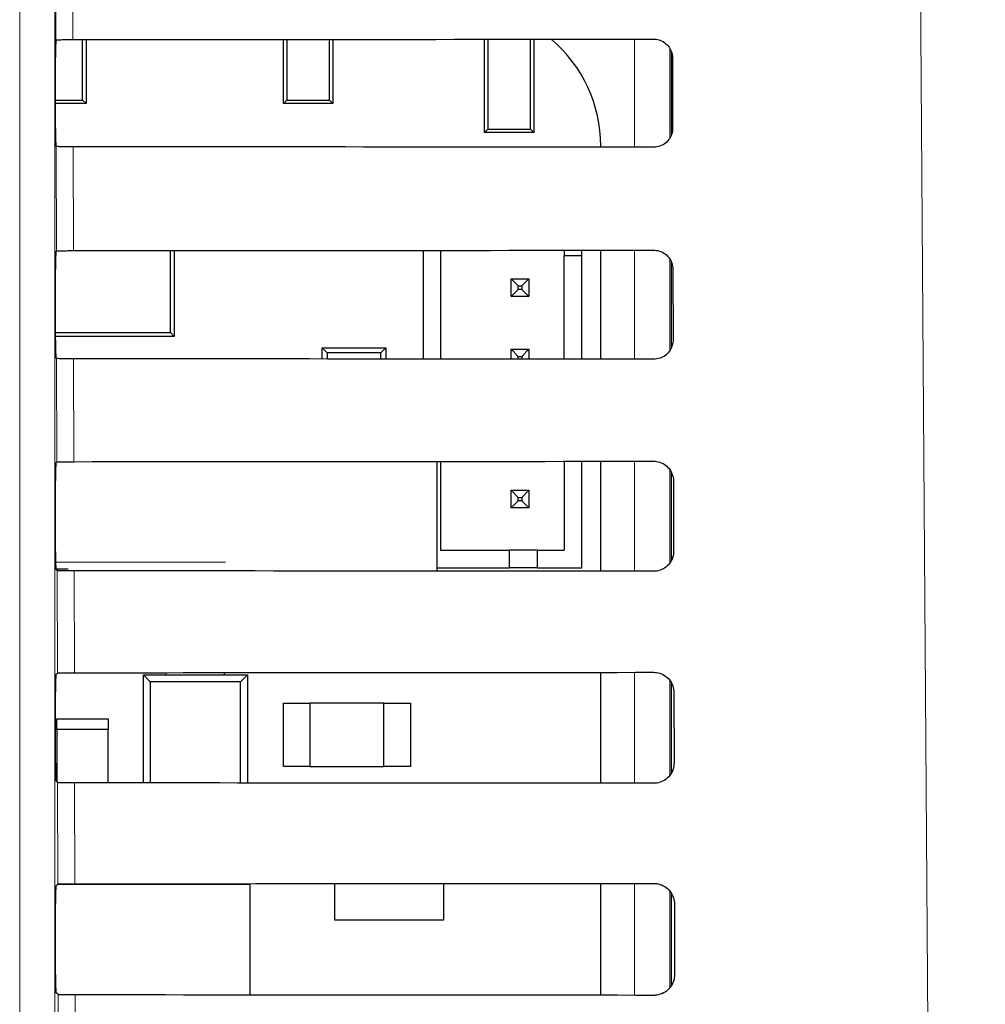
# Paper-space layout 'Blatt3' of a CAD drawing. Header units: millimetres. Extents: x 5 to 418, y 2 to 292.
# Tile 29 of 50: x 98.51 to 107.64, y 223.13 to 232.44. Entities that reach past the tile are written whole.
import ezdxf

# ---------------------------------------------------------------- set-up
doc = ezdxf.new("R2010")
doc.units = ezdxf.units.MM
doc.layers.add('SLD-0', color=7, linetype='Continuous')
doc.styles.add('SLDTEXTSTYLE0', font='TXT', dxfattribs={"width": 0.605})
doc.dimstyles.new('SLDDIMSTYLE0', dxfattribs={"dimtxt": 4.10931, "dimasz": 3.5, "dimexe": 0, "dimexo": 0.0625, "dimgap": 1.027327, "dimtad": 1, "dimlfac": 3, "dimrnd": 1e-09, "dimzin": 12, "dimdsep": 46, "dimtxsty": 'SLDTEXTSTYLE0', "dimsah": 1, "dimcen": 0.09, "dimadec": 0, "dimazin": 3, "dimtfac": 1, "dimtofl": 0, "dimtmove": 0, "dimatfit": 3, "dimfxl": 1, "dimfrac": 2, "dimtolj": 1, "dimtzin": 12, "dimarcsym": 0})

# ---------------------------------------------------------------- blocks, each defined once
blk = doc.blocks.new('_D_13')
at = {"layer": 'SLD-0', "color": 7}
for p, q in [((101.5068, 262.9825), (131.8095, 262.9825)), ((130.8095, 262.9825), (130.8095, 100.7159)), ((115.6735, 100.7159), (131.8095, 100.7159))]:
    blk.add_line(p, q, dxfattribs=at)
for centre, start, end in [((127.6541, 182.5939), 63.43495, 116.56505), ((127.6541, 181.1044), 243.43495, 296.56505)]:
    blk.add_arc(centre, 7.0557, start, end, dxfattribs=at)
for points in [[(130.8095, 262.9825), (130.3495, 259.4825), (131.2695, 259.4825)], [(130.8095, 100.7159), (131.2695, 104.2159), (130.3495, 104.2159)]]:
    blk.add_solid(points, dxfattribs=at)
at = {"layer": 'SLD-0', "color": 7, "insert": (125.3525, 174.7936), "char_height": 4.23333, "attachment_point": 1, "rotation": 90, "style": 'SLDTEXTSTYLE0'}
blk.add_mtext('486,8', dxfattribs=at)

psp = doc.layouts.new('Blatt3')

# ---------------------------------------------------------------- linework, layer by layer
at = {"color": 7, "linetype": 'Continuous', "lineweight": 18}
for p, q in [((98.5126, 211.4931), (98.5126, 239.3825)), ((98.8459, 239.3825), (98.8459, 211.4931)), ((98.8546, 232.2518), (98.8482, 234.9831)), ((99.0094, 235.0052), (99.0158, 232.2548)), ((104.3256, 231.2374), (104.3256, 232.2586)), ((104.6589, 232.1687), (104.6589, 231.3252)), ((98.8592, 230.2566), (98.8569, 231.2441)), ((99.0182, 231.2412), (99.0205, 230.2595)), ((104.3256, 229.2327), (104.3256, 230.2633)), ((104.6589, 230.1767), (104.6589, 229.3174)), ((98.8639, 228.2613), (98.8616, 229.2394)), ((99.0228, 229.2365), (99.0251, 228.2642)), ((104.3256, 227.228), (104.3256, 228.268)), ((104.6589, 228.1849), (104.6589, 227.3097)), ((98.8524, 227.3148), (100.4573, 227.3148)), ((98.8686, 226.2659), (98.8663, 227.2347)), ((99.0275, 227.2318), (99.0298, 226.2688)), ((104.3256, 225.2233), (104.3256, 226.2726)), ((104.6589, 226.1932), (104.6589, 225.302)), ((98.8732, 224.2706), (98.871, 225.23)), ((99.0322, 225.2271), (99.0344, 224.2735)), ((104.3256, 223.2186), (104.3256, 224.2773)), ((104.6589, 224.2016), (104.6589, 223.2945)), ((98.8779, 222.2753), (98.8757, 223.2253)), ((99.0369, 223.2224), (99.0391, 222.2781))]:
    psp.add_line(p, q, dxfattribs=at)
at = {"color": 7, "linetype": 'Continuous', "lineweight": 25}
for p, q in [((98.8546, 232.2518), (98.8548, 232.252)), ((99.1079, 231.6815), (99.1079, 232.2549)), ((99.1402, 232.2549), (99.1402, 231.6492)), ((101.0068, 231.6492), (101.0068, 232.2561)), ((101.0392, 232.2561), (101.0392, 231.6815)), ((101.4412, 231.6815), (101.4412, 232.2564)), ((101.4735, 232.2564), (101.4735, 231.6492)), ((102.9068, 231.3759), (102.9068, 232.2575)), ((102.9392, 232.2575), (102.9392, 231.4082)), ((103.3412, 231.4082), (103.3412, 232.2578)), ((103.3735, 232.2578), (103.3735, 231.3759)), ((98.8518, 231.413), (98.8518, 232.0854)), ((104.6735, 231.3594), (104.6735, 232.1333)), ((104.6837, 232.0825), (104.6852, 231.4159)), ((98.8518, 231.6815), (99.1079, 231.6815)), ((99.1402, 231.6492), (98.8518, 231.6492)), ((99.1079, 231.6815), (99.1402, 231.6492)), ((101.0068, 231.6492), (101.0392, 231.6815)), ((101.4735, 231.6492), (101.0068, 231.6492)), ((101.0392, 231.6815), (101.4412, 231.6815)), ((101.4412, 231.6815), (101.4735, 231.6492)), ((102.9068, 231.3759), (102.9392, 231.4082)), ((103.3735, 231.3759), (102.9068, 231.3759)), ((102.9392, 231.4082), (103.3412, 231.4082)), ((103.3412, 231.4082), (103.3735, 231.3759)), ((98.8569, 231.2441), (98.8547, 231.2463)), ((104.0062, 231.2376), (104.0062, 231.2492)), ((98.8547, 230.252), (98.8592, 230.2566)), ((99.9382, 229.4845), (99.9382, 230.26)), ((99.9735, 230.2601), (99.9735, 229.4492)), ((102.3258, 230.2617), (102.3258, 229.2343)), ((102.4925, 230.2618), (102.4925, 229.2342)), ((103.6591, 230.2627), (103.6591, 230.2099)), ((103.8258, 230.2099), (103.8258, 230.2629)), ((104.0062, 229.233), (104.0062, 230.263)), ((103.8258, 230.2099), (103.6591, 230.2099)), ((103.6591, 229.2332), (103.6591, 230.2099)), ((103.8258, 229.2331), (103.8258, 230.2099)), ((104.6735, 229.3442), (104.6735, 230.1513)), ((98.8518, 229.413), (98.8518, 230.0854)), ((104.6883, 230.0825), (104.6899, 229.4159)), ((103.1591, 229.9933), (103.2258, 229.9266)), ((103.1591, 229.9933), (103.3258, 229.9933)), ((103.1591, 229.8266), (103.1591, 229.9933)), ((103.3258, 229.9933), (103.2591, 229.9266)), ((103.3258, 229.9933), (103.3258, 229.8266)), ((103.1591, 229.8266), (103.2258, 229.8933)), ((103.2258, 229.9266), (103.2591, 229.9266)), ((103.2258, 229.8933), (103.2258, 229.9266)), ((103.2591, 229.8933), (103.2258, 229.8933)), ((103.2591, 229.9266), (103.2591, 229.8933)), ((103.3258, 229.8266), (103.2591, 229.8933)), ((103.3258, 229.8266), (103.1591, 229.8266)), ((98.8518, 229.4845), (99.9382, 229.4845)), ((99.9735, 229.4492), (99.9382, 229.4845)), ((99.9735, 229.4492), (98.8518, 229.4492)), ((101.4205, 229.2938), (101.3735, 229.3409)), ((101.3735, 229.3409), (101.9735, 229.3409)), ((101.3735, 229.235), (101.3735, 229.3409)), ((101.4205, 229.2938), (101.4205, 229.235)), ((101.9265, 229.2938), (101.4205, 229.2938)), ((101.9735, 229.3409), (101.9265, 229.2938)), ((101.9265, 229.2346), (101.9265, 229.2938)), ((101.9735, 229.3409), (101.9735, 229.2346)), ((103.1591, 229.3266), (103.2258, 229.2599)), ((103.1591, 229.3266), (103.3258, 229.3266)), ((103.1591, 229.2337), (103.1591, 229.3266)), ((103.3258, 229.3266), (103.2591, 229.2599)), ((103.3258, 229.3266), (103.3258, 229.2335)), ((98.8616, 229.2394), (98.8547, 229.2463)), ((103.2258, 229.2336), (103.2258, 229.2599)), ((103.2258, 229.2599), (103.2591, 229.2599)), ((103.2591, 229.2599), (103.2591, 229.2336)), ((98.8547, 228.252), (98.8639, 228.2613)), ((102.4587, 227.2295), (102.4587, 228.2664)), ((102.4925, 228.2665), (102.4925, 227.4266)), ((103.6591, 228.2674), (103.6591, 227.4266)), ((103.8258, 227.2599), (103.8258, 228.2675)), ((104.0062, 227.2283), (104.0062, 228.2677)), ((98.8518, 227.413), (98.8518, 228.0854)), ((104.6735, 227.3294), (104.6735, 228.1632)), ((104.693, 228.0825), (104.6946, 227.4159)), ((103.1591, 227.9933), (103.2258, 227.9266)), ((103.1591, 227.8266), (103.1591, 227.9933)), ((103.1591, 227.9933), (103.3258, 227.9933)), ((103.3258, 227.9933), (103.2591, 227.9266)), ((103.3258, 227.9933), (103.3258, 227.8266)), ((103.1591, 227.8266), (103.2258, 227.8933)), ((103.2258, 227.9266), (103.2591, 227.9266)), ((103.2258, 227.8933), (103.2258, 227.9266)), ((103.2591, 227.8933), (103.2258, 227.8933)), ((103.2591, 227.9266), (103.2591, 227.8933)), ((103.3258, 227.8266), (103.2591, 227.8933)), ((103.3258, 227.8266), (103.1591, 227.8266)), ((102.4925, 227.4266), (103.1425, 227.4266)), ((103.1425, 227.2599), (103.1425, 227.4266)), ((103.4091, 227.4266), (103.1425, 227.4266)), ((103.4091, 227.2599), (103.4091, 227.4266)), ((103.4091, 227.4266), (103.6591, 227.4266)), ((98.9713, 227.2481), (98.8543, 227.2481)), ((98.8663, 227.2347), (98.8547, 227.2463)), ((102.4587, 227.2599), (103.1425, 227.2599)), ((103.4091, 227.2599), (103.1425, 227.2599)), ((103.4091, 227.2599), (103.8258, 227.2599)), ((98.8547, 226.252), (98.8686, 226.2659)), ((99.6818, 226.2492), (99.7477, 226.1834)), ((99.6818, 226.2492), (100.6652, 226.2492)), ((99.6818, 225.2267), (99.6818, 226.2492)), ((99.8985, 226.2492), (99.8985, 226.2693)), ((100.4485, 226.2492), (100.4485, 226.2697)), ((100.5994, 226.1834), (100.6652, 226.2492)), ((100.6652, 226.2492), (100.6652, 225.2261)), ((104.0062, 225.2236), (104.0062, 226.2723)), ((99.7477, 226.1834), (99.7477, 225.2267)), ((100.5994, 226.1834), (99.7477, 226.1834)), ((100.5994, 225.2262), (100.5994, 226.1834)), ((104.6735, 225.321), (104.6735, 226.1713)), ((98.8518, 225.413), (98.8518, 226.0854)), ((104.6977, 226.0825), (104.6993, 225.4159)), ((101.0068, 225.3825), (101.0068, 225.9825)), ((101.0068, 225.9825), (101.2568, 225.9825)), ((101.2568, 225.9825), (101.2568, 225.3825)), ((101.9568, 225.9825), (101.2568, 225.9825)), ((101.9568, 225.3825), (101.9568, 225.9825)), ((101.9568, 225.9825), (102.2068, 225.9825)), ((102.2068, 225.9825), (102.2068, 225.3825)), ((98.8652, 225.7325), (98.8652, 225.8325)), ((98.8652, 225.8325), (99.3485, 225.8325)), ((99.3485, 225.8325), (99.3485, 225.7325)), ((98.8652, 225.7325), (98.8652, 225.2358)), ((99.3485, 225.7325), (98.8652, 225.7325)), ((99.3485, 225.2269), (99.3485, 225.7325)), ((101.2568, 225.3825), (101.0068, 225.3825)), ((101.2568, 225.3825), (101.9568, 225.3825)), ((102.2068, 225.3825), (101.9568, 225.3825)), ((98.871, 225.23), (98.8547, 225.2463)), ((98.8547, 224.252), (98.8732, 224.2706)), ((100.6902, 224.2659), (98.8685, 224.2659)), ((100.6902, 223.2214), (100.6902, 224.2659)), ((101.4902, 224.2751), (101.4902, 223.9325)), ((102.5235, 223.9325), (102.5235, 224.2758)), ((104.0062, 223.2189), (104.0062, 224.277)), ((104.6735, 223.3133), (104.6735, 224.1795)), ((98.8518, 223.413), (98.8518, 224.0854)), ((104.7024, 224.0825), (104.704, 223.4159)), ((101.4902, 223.9325), (102.5235, 223.9325)), ((98.8757, 223.2253), (98.8547, 223.2463))]:
    psp.add_line(p, q, dxfattribs=at)
at = {"color": 7, "linetype": 'Continuous', "lineweight": 18, "flags": 128}
psp.add_lwpolyline([(107.1791, 211.4175), (107.1698, 212.7389), (107.1324, 218.0245), (107.0122, 235.0052)], dxfattribs=at)
at = {"color": 7, "linetype": 'Continuous', "lineweight": 25}
psp.add_arc((102.6845, 231.2492), 1.3217, 0, 49.75074, dxfattribs=at)
for centre, major_axis, start_param, end_param in [((98.8547, 232.0854), (0, 0.1667), 0.052904, 1.570796), ((88.0068, 238.0771), (333.7376, 0), 4.745382, 4.761849), ((98.8547, 231.413), (0, 0.1667), 1.570796, 3.124139), ((88.0068, 225.4484), (332.0478, 0), 1.521084, 1.537628), ((98.8547, 230.0854), (0, 0.1667), 0.017453, 1.570796), ((88.0068, 236.0771), (333.47, 0), 4.745422, 4.761889), ((98.8547, 229.413), (0, 0.1667), 1.570796, 3.124139), ((88.0068, 223.4484), (331.7802, 0), 1.521044, 1.537588), ((88.0068, 234.0771), (333.2024, 0), 4.745463, 4.761929), ((98.8547, 228.0854), (0, 0.1667), 0.017453, 1.570796), ((98.8547, 227.413), (0, 0.1667), 1.570796, 3.124139), ((88.0068, 221.4484), (331.5126, 0), 1.521004, 1.537547), ((98.8547, 226.0854), (0, 0.1667), 0.017453, 1.570796), ((88.0068, 232.077), (332.9347, 0), 4.745503, 4.761969), ((98.8547, 225.413), (0, 0.1667), 1.570796, 3.124139), ((88.0068, 219.4484), (331.245, 0), 1.520964, 1.537506), ((88.0068, 230.077), (332.6671, 0), 4.745544, 4.762008), ((98.8547, 224.0854), (0, 0.1667), 0.017453, 1.570796), ((98.8547, 223.413), (0, 0.1667), 1.570796, 3.124139), ((88.0068, 217.4484), (330.9774, 0), 1.520923, 1.537465)]:
    psp.add_ellipse(centre, major_axis=major_axis, ratio=0.017455, start_param=start_param, end_param=end_param, dxfattribs=at)
for points, knots in [([(98.8548, 232.252), (98.8572, 232.2523), (98.8622, 232.253), (98.891, 232.2538), (98.9344, 232.2545), (98.9789, 232.2548), (99.0067, 232.2548), (99.0158, 232.2548)], [0, 0, 0, 0, 0.205259, 0.434181, 0.662401, 0.889163, 1, 1, 1, 1]), ([(104.5068, 232.2588), (104.5144, 232.2585), (104.5415, 232.2574), (104.5873, 232.2431), (104.6359, 232.2079), (104.6701, 232.1581), (104.6827, 232.1135), (104.6835, 232.0881), (104.6837, 232.0825)], [0, 0, 0, 0, 0.0812528, 0.2934296, 0.5069011, 0.7224904, 0.9396889, 1, 1, 1, 1]), ([(104.6852, 231.4159), (104.6849, 231.4079), (104.6838, 231.3799), (104.6688, 231.333), (104.6323, 231.2838), (104.5816, 231.25), (104.5372, 231.238), (104.5121, 231.2374), (104.5068, 231.2372)], [0, 0, 0, 0, 0.085705, 0.302608, 0.518156, 0.731573, 0.943439, 1, 1, 1, 1]), ([(99.0182, 231.2412), (98.9996, 231.2412), (98.9626, 231.2413), (98.9139, 231.2418), (98.8776, 231.2426), (98.8597, 231.2434), (98.8577, 231.2439), (98.8569, 231.2441)], [0, 0, 0, 0, 0.218777, 0.43751, 0.657479, 0.879863, 1, 1, 1, 1]), ([(98.8592, 230.2566), (98.8614, 230.2569), (98.8658, 230.2576), (98.8957, 230.2585), (98.9391, 230.2591), (98.9836, 230.2594), (99.0113, 230.2595), (99.0205, 230.2595)], [0, 0, 0, 0, 0.223618, 0.44726, 0.670215, 0.891746, 1, 1, 1, 1]), ([(104.5068, 230.2634), (104.5149, 230.2631), (104.5431, 230.262), (104.5903, 230.2469), (104.64, 230.2104), (104.6749, 230.1592), (104.6874, 230.1137), (104.6882, 230.0879), (104.6883, 230.0825)], [0, 0, 0, 0, 0.0847194, 0.2969209, 0.5104279, 0.7260526, 0.9432708, 1, 1, 1, 1]), ([(104.6899, 229.4159), (104.6896, 229.4074), (104.6884, 229.3783), (104.6726, 229.3299), (104.6349, 229.2797), (104.5827, 229.2452), (104.5373, 229.2333), (104.5119, 229.2327), (104.5068, 229.2325)], [0, 0, 0, 0, 0.0890994, 0.3059785, 0.521493, 0.7348782, 0.9467284, 1, 1, 1, 1]), ([(99.0228, 229.2365), (99.0043, 229.2365), (98.9673, 229.2366), (98.9186, 229.2372), (98.8823, 229.2379), (98.8644, 229.2387), (98.8623, 229.2392), (98.8616, 229.2394)], [0, 0, 0, 0, 0.218783, 0.437522, 0.657497, 0.879887, 1, 1, 1, 1]), ([(98.8639, 228.2613), (98.8661, 228.2616), (98.8705, 228.2623), (98.9004, 228.2631), (98.9437, 228.2638), (98.9882, 228.2641), (99.016, 228.2641), (99.0251, 228.2642)], [0, 0, 0, 0, 0.223624, 0.447272, 0.670233, 0.891769, 1, 1, 1, 1]), ([(104.5068, 228.2681), (104.5154, 228.2678), (104.5447, 228.2665), (104.5933, 228.2507), (104.6441, 228.213), (104.6797, 228.1603), (104.6921, 228.1138), (104.6929, 228.0877), (104.693, 228.0825)], [0, 0, 0, 0, 0.088008, 0.3002334, 0.5137745, 0.729433, 0.9466698, 1, 1, 1, 1]), ([(104.6946, 227.4159), (104.6942, 227.4069), (104.693, 227.3767), (104.6764, 227.3269), (104.6374, 227.2756), (104.5838, 227.2405), (104.5375, 227.2286), (104.5118, 227.228), (104.5068, 227.2278)], [0, 0, 0, 0, 0.09232, 0.309177, 0.524659, 0.738015, 0.949851, 1, 1, 1, 1]), ([(99.0275, 227.2318), (99.009, 227.2319), (98.972, 227.2319), (98.9233, 227.2325), (98.8869, 227.2332), (98.8691, 227.234), (98.867, 227.2345), (98.8663, 227.2347)], [0, 0, 0, 0, 0.218789, 0.437534, 0.657514, 0.879911, 1, 1, 1, 1]), ([(98.8686, 226.2659), (98.8708, 226.2663), (98.8751, 226.2669), (98.9051, 226.2678), (98.9484, 226.2685), (98.9929, 226.2688), (99.0207, 226.2688), (99.0298, 226.2688)], [0, 0, 0, 0, 0.22363, 0.447283, 0.670251, 0.891793, 1, 1, 1, 1]), ([(104.5068, 226.2728), (104.516, 226.2724), (104.5463, 226.2711), (104.5964, 226.2545), (104.6482, 226.2156), (104.6844, 226.1613), (104.6969, 226.114), (104.6976, 226.0875), (104.6977, 226.0825)], [0, 0, 0, 0, 0.091132, 0.303381, 0.516954, 0.732645, 0.9499, 1, 1, 1, 1]), ([(104.6993, 225.4159), (104.6989, 225.4063), (104.6975, 225.3751), (104.6802, 225.3238), (104.64, 225.2714), (104.5849, 225.2357), (104.5377, 225.2238), (104.5116, 225.2233), (104.5068, 225.2232)], [0, 0, 0, 0, 0.09538, 0.312215, 0.527668, 0.740995, 0.952818, 1, 1, 1, 1]), ([(99.0322, 225.2271), (99.0137, 225.2272), (98.9766, 225.2273), (98.928, 225.2278), (98.8916, 225.2285), (98.8738, 225.2293), (98.8717, 225.2298), (98.871, 225.23)], [0, 0, 0, 0, 0.218795, 0.4375456, 0.6575325, 0.8799357, 1, 1, 1, 1]), ([(98.8732, 224.2706), (98.8754, 224.2709), (98.8798, 224.2716), (98.9097, 224.2725), (98.9531, 224.2731), (98.9975, 224.2734), (99.0253, 224.2735), (99.0344, 224.2735)], [0, 0, 0, 0, 0.223636, 0.447295, 0.670269, 0.891817, 1, 1, 1, 1]), ([(104.5068, 224.2774), (104.5165, 224.277), (104.5479, 224.2756), (104.5994, 224.2582), (104.6524, 224.2182), (104.6892, 224.1624), (104.7016, 224.1141), (104.7023, 224.0873), (104.7024, 224.0825)], [0, 0, 0, 0, 0.094104, 0.306375, 0.51998, 0.735701, 0.952973, 1, 1, 1, 1]), ([(104.704, 223.4159), (104.7035, 223.4058), (104.7021, 223.3735), (104.6839, 223.3208), (104.6426, 223.2673), (104.5859, 223.231), (104.5378, 223.2191), (104.5114, 223.2186), (104.5068, 223.2185)], [0, 0, 0, 0, 0.098292, 0.315106, 0.53053, 0.74383, 0.955641, 1, 1, 1, 1]), ([(99.0369, 223.2224), (99.0184, 223.2225), (98.9813, 223.2226), (98.9327, 223.2231), (98.8963, 223.2239), (98.8785, 223.2246), (98.8764, 223.2252), (98.8757, 223.2253)], [0, 0, 0, 0, 0.218801, 0.437558, 0.657551, 0.87996, 1, 1, 1, 1])]:
    psp.add_open_spline(points, degree=3, knots=knots, dxfattribs=at)

# ---------------------------------------------------------------- dimensions: what is measured, and where the dimension line sits
at = {"layer": 'SLD-0', "color": 7}
dim = psp.add_linear_dim(base=(130.8095, 100.7159), p1=(101.5068, 262.9825), p2=(115.6735, 100.7159), angle=90, text='(<>)', dimstyle='SLDDIMSTYLE0', dxfattribs=at)
dim.commit()
dim.dimension.update_dxf_attribs({"geometry": '_D_13', "text_midpoint": (130.8095, 181.8492), "dimtype": 160})

doc.saveas('drawing.dxf')
